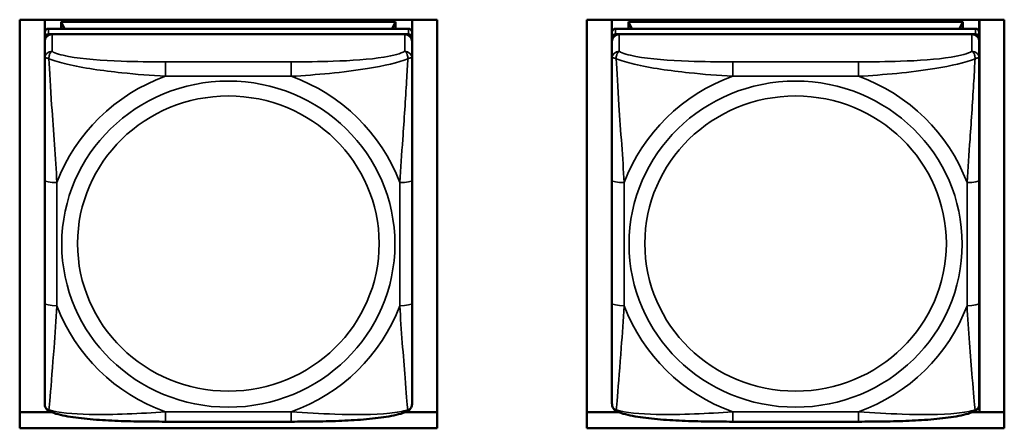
# Model space of a CAD drawing. Header units: inches. Extents: x 1.9 to 64.4, y 1.6 to 69.2.
# Tile 250 of 256: x 43.6 to 45.2, y 62.6 to 63.3. Entities that reach past the tile are written whole.
import ezdxf

# ---------------------------------------------------------------- set-up
doc = ezdxf.new("R2010")
doc.units = ezdxf.units.IN
doc.header["$MEASUREMENT"] = 0
doc.layers.add('Visible (ANSI)', color=7, linetype='Continuous', lineweight=50)
doc.layers.add('Visible Narrow (ANSI)', color=7, linetype='Continuous', lineweight=35)

msp = doc.modelspace()

# ---------------------------------------------------------------- linework, layer by layer
at = {"layer": 'Visible (ANSI)'}
for p, q in [((43.5893, 62.618), (43.5893, 63.2743)), ((43.5893, 63.2743), (44.2603, 63.2743)), ((43.6296, 63.2541), (43.6296, 63.2743)), ((44.2201, 63.2743), (44.2201, 63.2541)), ((44.2603, 63.2743), (44.2603, 62.618)), ((44.5013, 62.618), (44.5013, 63.2743)), ((44.5013, 63.2743), (45.1723, 63.2743)), ((44.5416, 63.2541), (44.5416, 63.2743)), ((45.1321, 63.2743), (45.1321, 63.2541)), ((45.1326, 62.644), (45.1326, 63.2743)), ((45.1723, 63.2743), (45.1723, 62.618)), ((44.2142, 63.2599), (43.6355, 63.2599)), ((43.6561, 63.2708), (44.1935, 63.2708)), ((43.6613, 63.2599), (43.6561, 63.2708)), ((43.6561, 63.2599), (43.6561, 63.2708)), ((44.1935, 63.2708), (44.1884, 63.2599)), ((44.1935, 63.2708), (44.1935, 63.2599)), ((45.1262, 63.2599), (44.5475, 63.2599)), ((44.5681, 63.2708), (45.1055, 63.2708)), ((44.5733, 63.2599), (44.5681, 63.2708)), ((44.5681, 63.2599), (44.5681, 63.2708)), ((45.1055, 63.2708), (45.1004, 63.2599)), ((45.1055, 63.2708), (45.1055, 63.2599)), ((43.6296, 63.2541), (43.6296, 63.2451)), ((43.6296, 63.2394), (43.6296, 63.2451)), ((43.6355, 63.2509), (44.2142, 63.2509)), ((44.2083, 63.2509), (43.6414, 63.2509)), ((44.2201, 63.2451), (44.2201, 63.2541)), ((44.2201, 63.2451), (44.2201, 63.2394)), ((44.5416, 63.2541), (44.5416, 63.2451)), ((44.5416, 63.2394), (44.5416, 63.2451)), ((44.5475, 63.2509), (45.1262, 63.2509)), ((45.1203, 63.2509), (44.5534, 63.2509)), ((45.1321, 63.2451), (45.1321, 63.2541)), ((45.1321, 63.2451), (45.1321, 63.2394)), ((43.6296, 63.2394), (43.6296, 63.2121)), ((44.2201, 63.2121), (44.2201, 63.2394)), ((44.5416, 63.2394), (44.5416, 63.2121)), ((45.1321, 63.2121), (45.1321, 63.2394)), ((43.6296, 63.0168), (43.6296, 62.819)), ((44.2201, 62.819), (44.2201, 63.0168)), ((44.5416, 63.0168), (44.5416, 62.819)), ((45.1321, 62.819), (45.1321, 63.0168)), ((43.5893, 62.644), (43.6402, 62.644)), ((44.2095, 62.644), (44.2603, 62.644)), ((44.5013, 62.644), (44.5522, 62.644)), ((45.1215, 62.644), (45.1723, 62.644)), ((44.026, 62.6286), (43.8237, 62.6286)), ((44.938, 62.6286), (44.7357, 62.6286)), ((44.2603, 62.618), (43.5893, 62.618)), ((45.1723, 62.618), (44.5013, 62.618))]:
    msp.add_line(p, q, dxfattribs=at)
for centre, major_axis, start_param, end_param in [((43.6355, 63.2541), (-0.00591, 0), 4.712389, 6.283185), ((44.2142, 63.2541), (0.00591, 0), 0, 1.570796), ((44.5475, 63.2541), (-0.00591, 0), 4.712389, 6.283185), ((45.1262, 63.2541), (0.00591, 0), 0, 1.570796), ((43.6355, 63.2451), (-0.00591, 0), 4.712389, 6.283185), ((43.6414, 63.2394), (-0.0118, 0), 4.712389, 6.283185), ((44.2083, 63.2394), (0.0118, 0), 0, 1.570796), ((44.2142, 63.2451), (0.00591, 0), 0, 1.570796), ((44.5475, 63.2451), (-0.00591, 0), 4.712389, 6.283185), ((44.5534, 63.2394), (-0.0118, 0), 4.712389, 6.283185), ((45.1203, 63.2394), (0.0118, 0), 0, 1.570796), ((45.1262, 63.2451), (0.00591, 0), 0, 1.570796)]:
    msp.add_ellipse(centre, major_axis=major_axis, ratio=0.978148, start_param=start_param, end_param=end_param, dxfattribs=at)
for points, knots in [([(43.6296, 63.2121), (43.6296, 63.2027), (43.6296, 63.1872), (43.6296, 63.1699), (43.6296, 63.1432), (43.6296, 63.1129), (43.6296, 63.0835), (43.6296, 63.0611), (43.6296, 63.0387), (43.6296, 63.0168)], [-0.7968224, -0.7968224, -0.7968224, -0.7968224, -0.6514613, -0.6514613, -0.6514613, -0.427691, -0.427691, -0.427691, -0.2569517, -0.2569517, -0.2569517, -0.2569517]), ([(44.2201, 63.0168), (44.2201, 63.04), (44.2201, 63.0636), (44.2201, 63.0873), (44.2201, 63.1184), (44.2201, 63.1507), (44.2201, 63.1779), (44.2201, 63.1919), (44.2201, 63.2041), (44.2201, 63.2121)], [0.2569537, 0.2569537, 0.2569537, 0.2569537, 0.4371919, 0.4371919, 0.4371919, 0.6739428, 0.6739428, 0.6739428, 0.7963818, 0.7963818, 0.7963818, 0.7963818]), ([(44.5416, 63.2121), (44.5416, 63.2027), (44.5416, 63.1872), (44.5416, 63.1699), (44.5416, 63.1432), (44.5416, 63.1129), (44.5416, 63.0835), (44.5416, 63.0611), (44.5416, 63.0387), (44.5416, 63.0168)], [-0.7968224, -0.7968224, -0.7968224, -0.7968224, -0.6514613, -0.6514613, -0.6514613, -0.427691, -0.427691, -0.427691, -0.2569517, -0.2569517, -0.2569517, -0.2569517]), ([(45.1321, 63.0168), (45.1321, 63.04), (45.1321, 63.0636), (45.1321, 63.0873), (45.1321, 63.1184), (45.1321, 63.1507), (45.1321, 63.1779), (45.1321, 63.1919), (45.1321, 63.2041), (45.1321, 63.2121)], [0.2569537, 0.2569537, 0.2569537, 0.2569537, 0.4371919, 0.4371919, 0.4371919, 0.6739428, 0.6739428, 0.6739428, 0.7963818, 0.7963818, 0.7963818, 0.7963818]), ([(43.6296, 62.819), (43.6296, 62.7958), (43.6296, 62.7725), (43.6296, 62.7505), (43.6296, 62.7215), (43.6296, 62.6935), (43.6296, 62.6752), (43.6296, 62.6657), (43.6296, 62.6591), (43.6296, 62.6576)], [0.2569537, 0.2569537, 0.2569537, 0.2569537, 0.4371919, 0.4371919, 0.4371919, 0.6739428, 0.6739428, 0.6739428, 0.7963818, 0.7963818, 0.7963818, 0.7963818]), ([(44.2201, 62.6576), (44.2201, 62.6594), (44.2201, 62.6683), (44.2201, 62.6807), (44.2201, 62.6999), (44.2201, 62.7265), (44.2201, 62.7541), (44.2201, 62.7751), (44.2201, 62.797), (44.2201, 62.819)], [-0.7968224, -0.7968224, -0.7968224, -0.7968224, -0.6514613, -0.6514613, -0.6514613, -0.427691, -0.427691, -0.427691, -0.2569517, -0.2569517, -0.2569517, -0.2569517]), ([(44.5416, 62.819), (44.5416, 62.7958), (44.5416, 62.7725), (44.5416, 62.7505), (44.5416, 62.7215), (44.5416, 62.6935), (44.5416, 62.6752), (44.5416, 62.6657), (44.5416, 62.6591), (44.5416, 62.6576)], [0.2569537, 0.2569537, 0.2569537, 0.2569537, 0.4371919, 0.4371919, 0.4371919, 0.6739428, 0.6739428, 0.6739428, 0.7963818, 0.7963818, 0.7963818, 0.7963818]), ([(45.1321, 62.6576), (45.1321, 62.6594), (45.1321, 62.6683), (45.1321, 62.6807), (45.1321, 62.6999), (45.1321, 62.7265), (45.1321, 62.7541), (45.1321, 62.7751), (45.1321, 62.797), (45.1321, 62.819)], [-0.7968224, -0.7968224, -0.7968224, -0.7968224, -0.6514613, -0.6514613, -0.6514613, -0.427691, -0.427691, -0.427691, -0.2569517, -0.2569517, -0.2569517, -0.2569517]), ([(43.6374, 62.6451), (43.6364, 62.6456), (43.6353, 62.6462), (43.6333, 62.6479), (43.6325, 62.6488), (43.6312, 62.6508), (43.6307, 62.6518), (43.63, 62.6536), (43.6298, 62.6545), (43.6296, 62.6561), (43.6296, 62.6569), (43.6296, 62.6576)], [0.02323629, 0.02323629, 0.02323629, 0.02323629, 0.02924311, 0.02924311, 0.03524993, 0.03524993, 0.04125676, 0.04125676, 0.04726358, 0.04726358, 0.0532704, 0.0532704, 0.0532704, 0.0532704]), ([(44.2122, 62.6451), (44.2133, 62.6456), (44.2144, 62.6462), (44.2163, 62.6479), (44.2172, 62.6488), (44.2185, 62.6508), (44.219, 62.6518), (44.2196, 62.6536), (44.2198, 62.6545), (44.2201, 62.6561), (44.2201, 62.6569), (44.2201, 62.6576)], [0.02323629, 0.02323629, 0.02323629, 0.02323629, 0.02924311, 0.02924311, 0.03524993, 0.03524993, 0.04125676, 0.04125676, 0.04726358, 0.04726358, 0.0532704, 0.0532704, 0.0532704, 0.0532704]), ([(44.5494, 62.6451), (44.5484, 62.6456), (44.5473, 62.6462), (44.5453, 62.6479), (44.5445, 62.6488), (44.5432, 62.6508), (44.5427, 62.6518), (44.542, 62.6536), (44.5418, 62.6545), (44.5416, 62.6561), (44.5416, 62.6569), (44.5416, 62.6576)], [0.02323629, 0.02323629, 0.02323629, 0.02323629, 0.02924311, 0.02924311, 0.03524993, 0.03524993, 0.04125676, 0.04125676, 0.04726358, 0.04726358, 0.0532704, 0.0532704, 0.0532704, 0.0532704]), ([(45.1242, 62.6451), (45.1253, 62.6456), (45.1264, 62.6462), (45.1283, 62.6479), (45.1292, 62.6488), (45.1305, 62.6508), (45.131, 62.6518), (45.1316, 62.6536), (45.1318, 62.6545), (45.1321, 62.6561), (45.1321, 62.6569), (45.1321, 62.6576)], [0.02323629, 0.02323629, 0.02323629, 0.02323629, 0.02924311, 0.02924311, 0.03524993, 0.03524993, 0.04125676, 0.04125676, 0.04726358, 0.04726358, 0.0532704, 0.0532704, 0.0532704, 0.0532704]), ([(43.8237, 62.6286), (43.8102, 62.6286), (43.7966, 62.6287), (43.7694, 62.6291), (43.7558, 62.6295), (43.729, 62.6306), (43.7157, 62.6314), (43.69, 62.6337), (43.6778, 62.6352), (43.6556, 62.6391), (43.646, 62.6413), (43.6374, 62.6451)], [0.2569517, 0.2569517, 0.2569517, 0.2569517, 0.3593672, 0.3593672, 0.4617826, 0.4617826, 0.564198, 0.564198, 0.6666135, 0.6666135, 0.7690289, 0.7690289, 0.7690289, 0.7690289]), ([(44.2122, 62.6451), (44.2037, 62.6413), (44.1941, 62.6391), (44.1719, 62.6352), (44.1597, 62.6337), (44.134, 62.6314), (44.1207, 62.6306), (44.0939, 62.6295), (44.0803, 62.6291), (44.0531, 62.6287), (44.0395, 62.6286), (44.026, 62.6286)], [-0.7686599, -0.7686599, -0.7686599, -0.7686599, -0.6663187, -0.6663187, -0.5639775, -0.5639775, -0.4616362, -0.4616362, -0.359295, -0.359295, -0.2569537, -0.2569537, -0.2569537, -0.2569537]), ([(44.7357, 62.6286), (44.7222, 62.6286), (44.7086, 62.6287), (44.6814, 62.6291), (44.6678, 62.6295), (44.641, 62.6306), (44.6277, 62.6314), (44.602, 62.6337), (44.5898, 62.6352), (44.5676, 62.6391), (44.558, 62.6413), (44.5494, 62.6451)], [0.2569517, 0.2569517, 0.2569517, 0.2569517, 0.3593672, 0.3593672, 0.4617826, 0.4617826, 0.564198, 0.564198, 0.6666135, 0.6666135, 0.7690289, 0.7690289, 0.7690289, 0.7690289]), ([(45.1242, 62.6451), (45.1157, 62.6413), (45.1061, 62.6391), (45.0839, 62.6352), (45.0717, 62.6337), (45.046, 62.6314), (45.0327, 62.6306), (45.0059, 62.6295), (44.9923, 62.6291), (44.9651, 62.6287), (44.9515, 62.6286), (44.938, 62.6286)], [-0.7686599, -0.7686599, -0.7686599, -0.7686599, -0.6663187, -0.6663187, -0.5639775, -0.5639775, -0.4616362, -0.4616362, -0.359295, -0.359295, -0.2569537, -0.2569537, -0.2569537, -0.2569537])]:
    msp.add_open_spline(points, degree=3, knots=knots, dxfattribs=at)
at = {"layer": 'Visible Narrow (ANSI)'}
for p, q in [((43.6355, 63.2509), (43.6355, 63.2599)), ((44.2142, 63.2599), (44.2142, 63.2509)), ((44.5475, 63.2509), (44.5475, 63.2599)), ((45.1262, 63.2599), (45.1262, 63.2509)), ((43.6414, 63.2236), (43.6414, 63.2509)), ((44.2083, 63.2509), (44.2083, 63.2236)), ((44.5534, 63.2236), (44.5534, 63.2509)), ((45.1203, 63.2509), (45.1203, 63.2236)), ((43.8237, 63.2067), (43.8237, 63.1834)), ((44.026, 63.2067), (43.8237, 63.2067)), ((44.026, 63.2067), (44.026, 63.1834)), ((44.7357, 63.2067), (44.7357, 63.1834)), ((44.938, 63.2067), (44.7357, 63.2067)), ((44.938, 63.2067), (44.938, 63.1834)), ((43.8237, 63.1834), (44.026, 63.1834)), ((44.7357, 63.1834), (44.938, 63.1834)), ((43.6492, 62.8149), (43.6492, 63.0127)), ((44.2004, 63.0127), (44.2004, 62.8149)), ((44.5612, 62.8149), (44.5612, 63.0127)), ((45.1124, 63.0127), (45.1124, 62.8149)), ((44.026, 62.6442), (43.8237, 62.6442)), ((43.8237, 62.6286), (43.8237, 62.6442)), ((44.026, 62.6286), (44.026, 62.6442)), ((44.938, 62.6442), (44.7357, 62.6442)), ((44.7357, 62.6286), (44.7357, 62.6442)), ((44.938, 62.6286), (44.938, 62.6442))]:
    msp.add_line(p, q, dxfattribs=at)
for centre, major_axis, ratio, start_param, end_param in [((43.6414, 63.2121), (-0.0118, 0), 0.978148, 4.712389, 6.283185), ((44.2083, 63.2121), (0.0118, 0), 0.978148, 0, 1.570796), ((44.5534, 63.2121), (-0.0118, 0), 0.978148, 4.712389, 6.283185), ((45.1203, 63.2121), (0.0118, 0), 0.978148, 0, 1.570796), ((43.9248, 62.9138), (-0.2936, 0), 0.978148, 5.064156, 5.931419), ((43.9248, 62.9138), (0.2936, 0), 0.978148, 0.351767, 1.21903), ((44.8368, 62.9138), (-0.2936, 0), 0.978148, 5.064156, 5.931419), ((44.8368, 62.9138), (0.2936, 0), 0.978148, 0.351767, 1.21903), ((43.6492, 63.0168), (-0.0197, 0), 0.207912, 0, 1.570796), ((44.2004, 63.0168), (0.0197, 0), 0.207912, 4.712389, 6.283185), ((44.5612, 63.0168), (-0.0197, 0), 0.207912, 0, 1.570796), ((45.1124, 63.0168), (0.0197, 0), 0.207912, 4.712389, 6.283185), ((43.6492, 62.819), (-0.0197, 0), 0.207912, 0, 1.570796), ((43.9248, 62.9138), (-0.2936, 0), 0.978148, 0.351767, 1.21903), ((43.9248, 62.9138), (0.2936, 0), 0.978148, 5.064156, 5.931419), ((44.2004, 62.819), (0.0197, 0), 0.207912, 4.712389, 6.283185), ((44.5612, 62.819), (-0.0197, 0), 0.207912, 0, 1.570796), ((44.8368, 62.9138), (-0.2936, 0), 0.978148, 0.351767, 1.21903), ((44.8368, 62.9138), (0.2936, 0), 0.978148, 5.064156, 5.931419), ((45.1124, 62.819), (0.0197, 0), 0.207912, 4.712389, 6.283185)]:
    msp.add_ellipse(centre, major_axis=major_axis, ratio=ratio, start_param=start_param, end_param=end_param, dxfattribs=at)
for centre, major_axis in [((43.9248, 62.9138), (-0.2678, 0)), ((44.8368, 62.9138), (-0.2678, 0)), ((43.9248, 62.9147), (-0.2424, 0)), ((44.8368, 62.9147), (-0.2424, 0))]:
    msp.add_ellipse(centre, major_axis=major_axis, ratio=0.978148, dxfattribs=at)
for points, knots in [([(43.6296, 63.2121), (43.6296, 63.2123), (43.6296, 63.2125), (43.6299, 63.2128), (43.6301, 63.2129), (43.6304, 63.213), (43.6306, 63.213), (43.6309, 63.2131), (43.6311, 63.2131), (43.6315, 63.2131), (43.6318, 63.213), (43.6327, 63.2129), (43.6334, 63.2127), (43.6348, 63.2123), (43.6356, 63.212), (43.6364, 63.2117)], [-0.0532704, -0.0532704, -0.0532704, -0.0532704, -0.04377373, -0.04377373, -0.03521335, -0.03521335, -0.02986312, -0.02986312, -0.02651922, -0.02651922, -0.01983142, -0.01983142, -0.00913095, -0.00913095, 0.00023197, 0.00023197, 0.00023197, 0.00023197]), ([(43.6364, 63.2117), (43.6364, 63.2128), (43.6364, 63.2139), (43.6367, 63.216), (43.6369, 63.217), (43.6373, 63.2184), (43.6375, 63.219), (43.6378, 63.2197), (43.638, 63.2199), (43.6383, 63.2205), (43.6385, 63.2209), (43.6391, 63.2217), (43.6395, 63.2222), (43.6403, 63.223), (43.6408, 63.2233), (43.6414, 63.2236)], [-0.00023197, -0.00023197, -0.00023197, -0.00023197, 0.00913095, 0.00913095, 0.01983142, 0.01983142, 0.02651922, 0.02651922, 0.02986312, 0.02986312, 0.03521335, 0.03521335, 0.04377373, 0.04377373, 0.0532704, 0.0532704, 0.0532704, 0.0532704]), ([(43.6364, 63.2117), (43.6441, 63.2085), (43.6541, 63.2054), (43.6911, 63.1967), (43.7228, 63.1923), (43.7771, 63.1866), (43.8003, 63.1847), (43.8237, 63.1834)], [-0.7478145, -0.7478145, -0.7478145, -0.7478145, -0.6493253, -0.6493253, -0.427691, -0.427691, -0.2569537, -0.2569537, -0.2569537, -0.2569537]), ([(43.6492, 63.0127), (43.6469, 63.0523), (43.6436, 63.0943), (43.6389, 63.1646), (43.6373, 63.1923), (43.6364, 63.2117)], [0.2569517, 0.2569517, 0.2569517, 0.2569517, 0.5559983, 0.5559983, 0.7482818, 0.7482818, 0.7482818, 0.7482818]), ([(43.8237, 63.2067), (43.8, 63.2067), (43.776, 63.2069), (43.7527, 63.2077), (43.722, 63.2088), (43.6911, 63.211), (43.6679, 63.2153), (43.6558, 63.2176), (43.6462, 63.2204), (43.6414, 63.2236)], [0.2569537, 0.2569537, 0.2569537, 0.2569537, 0.4371919, 0.4371919, 0.4371919, 0.6739428, 0.6739428, 0.6739428, 0.7963818, 0.7963818, 0.7963818, 0.7963818]), ([(44.2083, 63.2236), (44.2026, 63.2198), (44.1901, 63.2166), (44.1749, 63.2141), (44.1514, 63.2104), (44.1223, 63.2085), (44.0932, 63.2076), (44.071, 63.2069), (44.0484, 63.2067), (44.026, 63.2067)], [-0.7968224, -0.7968224, -0.7968224, -0.7968224, -0.6514613, -0.6514613, -0.6514613, -0.427691, -0.427691, -0.427691, -0.2569517, -0.2569517, -0.2569517, -0.2569517]), ([(44.026, 63.1834), (44.0665, 63.1857), (44.1088, 63.1895), (44.1745, 63.2001), (44.1989, 63.2055), (44.2133, 63.2117)], [0.2569517, 0.2569517, 0.2569517, 0.2569517, 0.5559983, 0.5559983, 0.7482818, 0.7482818, 0.7482818, 0.7482818]), ([(44.2133, 63.2117), (44.2128, 63.2015), (44.2121, 63.1893), (44.2096, 63.1468), (44.2074, 63.1135), (44.2035, 63.0585), (44.2018, 63.0355), (44.2004, 63.0127)], [-0.7478145, -0.7478145, -0.7478145, -0.7478145, -0.6493253, -0.6493253, -0.427691, -0.427691, -0.2569537, -0.2569537, -0.2569537, -0.2569537]), ([(44.2083, 63.2236), (44.2088, 63.2233), (44.2093, 63.223), (44.2102, 63.2222), (44.2106, 63.2217), (44.2112, 63.2209), (44.2114, 63.2205), (44.2117, 63.2199), (44.2118, 63.2197), (44.2122, 63.219), (44.2124, 63.2184), (44.2128, 63.217), (44.213, 63.216), (44.2132, 63.2139), (44.2133, 63.2128), (44.2133, 63.2117)], [-0.0532704, -0.0532704, -0.0532704, -0.0532704, -0.04377373, -0.04377373, -0.03521335, -0.03521335, -0.02986312, -0.02986312, -0.02651922, -0.02651922, -0.01983142, -0.01983142, -0.00913095, -0.00913095, 0.00023197, 0.00023197, 0.00023197, 0.00023197]), ([(44.2133, 63.2117), (44.2141, 63.212), (44.2149, 63.2123), (44.2163, 63.2127), (44.217, 63.2129), (44.2179, 63.213), (44.2182, 63.2131), (44.2186, 63.2131), (44.2187, 63.2131), (44.2191, 63.213), (44.2192, 63.213), (44.2196, 63.2129), (44.2198, 63.2128), (44.22, 63.2125), (44.2201, 63.2123), (44.2201, 63.2121)], [-0.00023197, -0.00023197, -0.00023197, -0.00023197, 0.00913095, 0.00913095, 0.01983142, 0.01983142, 0.02651922, 0.02651922, 0.02986312, 0.02986312, 0.03521335, 0.03521335, 0.04377373, 0.04377373, 0.0532704, 0.0532704, 0.0532704, 0.0532704]), ([(44.5416, 63.2121), (44.5416, 63.2123), (44.5416, 63.2125), (44.5419, 63.2128), (44.5421, 63.2129), (44.5424, 63.213), (44.5426, 63.213), (44.5429, 63.2131), (44.5431, 63.2131), (44.5435, 63.2131), (44.5438, 63.213), (44.5447, 63.2129), (44.5454, 63.2127), (44.5468, 63.2123), (44.5476, 63.212), (44.5484, 63.2117)], [-0.0532704, -0.0532704, -0.0532704, -0.0532704, -0.04377373, -0.04377373, -0.03521335, -0.03521335, -0.02986312, -0.02986312, -0.02651922, -0.02651922, -0.01983142, -0.01983142, -0.00913095, -0.00913095, 0.00023197, 0.00023197, 0.00023197, 0.00023197]), ([(44.5484, 63.2117), (44.5484, 63.2128), (44.5484, 63.2139), (44.5487, 63.216), (44.5489, 63.217), (44.5493, 63.2184), (44.5495, 63.219), (44.5498, 63.2197), (44.55, 63.2199), (44.5503, 63.2205), (44.5505, 63.2209), (44.5511, 63.2217), (44.5515, 63.2222), (44.5523, 63.223), (44.5528, 63.2233), (44.5534, 63.2236)], [-0.00023197, -0.00023197, -0.00023197, -0.00023197, 0.00913095, 0.00913095, 0.01983142, 0.01983142, 0.02651922, 0.02651922, 0.02986312, 0.02986312, 0.03521335, 0.03521335, 0.04377373, 0.04377373, 0.0532704, 0.0532704, 0.0532704, 0.0532704]), ([(44.5484, 63.2117), (44.5561, 63.2085), (44.5661, 63.2054), (44.6031, 63.1967), (44.6348, 63.1923), (44.6891, 63.1866), (44.7123, 63.1847), (44.7357, 63.1834)], [-0.7478145, -0.7478145, -0.7478145, -0.7478145, -0.6493253, -0.6493253, -0.427691, -0.427691, -0.2569537, -0.2569537, -0.2569537, -0.2569537]), ([(44.5612, 63.0127), (44.5589, 63.0523), (44.5556, 63.0943), (44.5509, 63.1646), (44.5493, 63.1923), (44.5484, 63.2117)], [0.2569517, 0.2569517, 0.2569517, 0.2569517, 0.5559983, 0.5559983, 0.7482818, 0.7482818, 0.7482818, 0.7482818]), ([(44.7357, 63.2067), (44.712, 63.2067), (44.688, 63.2069), (44.6647, 63.2077), (44.634, 63.2088), (44.6031, 63.211), (44.5799, 63.2153), (44.5678, 63.2176), (44.5582, 63.2204), (44.5534, 63.2236)], [0.2569537, 0.2569537, 0.2569537, 0.2569537, 0.4371919, 0.4371919, 0.4371919, 0.6739428, 0.6739428, 0.6739428, 0.7963818, 0.7963818, 0.7963818, 0.7963818]), ([(45.1203, 63.2236), (45.1146, 63.2198), (45.1021, 63.2166), (45.0869, 63.2141), (45.0634, 63.2104), (45.0343, 63.2085), (45.0052, 63.2076), (44.983, 63.2069), (44.9604, 63.2067), (44.938, 63.2067)], [-0.7968224, -0.7968224, -0.7968224, -0.7968224, -0.6514613, -0.6514613, -0.6514613, -0.427691, -0.427691, -0.427691, -0.2569517, -0.2569517, -0.2569517, -0.2569517]), ([(44.938, 63.1834), (44.9785, 63.1857), (45.0208, 63.1895), (45.0865, 63.2001), (45.1109, 63.2055), (45.1253, 63.2117)], [0.2569517, 0.2569517, 0.2569517, 0.2569517, 0.5559983, 0.5559983, 0.7482818, 0.7482818, 0.7482818, 0.7482818]), ([(45.1253, 63.2117), (45.1248, 63.2015), (45.1241, 63.1893), (45.1216, 63.1468), (45.1194, 63.1135), (45.1155, 63.0585), (45.1138, 63.0355), (45.1124, 63.0127)], [-0.7478145, -0.7478145, -0.7478145, -0.7478145, -0.6493253, -0.6493253, -0.427691, -0.427691, -0.2569537, -0.2569537, -0.2569537, -0.2569537]), ([(45.1203, 63.2236), (45.1208, 63.2233), (45.1213, 63.223), (45.1222, 63.2222), (45.1226, 63.2217), (45.1232, 63.2209), (45.1234, 63.2205), (45.1237, 63.2199), (45.1238, 63.2197), (45.1242, 63.219), (45.1244, 63.2184), (45.1248, 63.217), (45.125, 63.216), (45.1252, 63.2139), (45.1253, 63.2128), (45.1253, 63.2117)], [-0.0532704, -0.0532704, -0.0532704, -0.0532704, -0.04377373, -0.04377373, -0.03521335, -0.03521335, -0.02986312, -0.02986312, -0.02651922, -0.02651922, -0.01983142, -0.01983142, -0.00913095, -0.00913095, 0.00023197, 0.00023197, 0.00023197, 0.00023197]), ([(45.1253, 63.2117), (45.1261, 63.212), (45.1269, 63.2123), (45.1283, 63.2127), (45.129, 63.2129), (45.1299, 63.213), (45.1302, 63.2131), (45.1306, 63.2131), (45.1307, 63.2131), (45.1311, 63.213), (45.1312, 63.213), (45.1316, 63.2129), (45.1318, 63.2128), (45.132, 63.2125), (45.1321, 63.2123), (45.1321, 63.2121)], [-0.00023197, -0.00023197, -0.00023197, -0.00023197, 0.00913095, 0.00913095, 0.01983142, 0.01983142, 0.02651922, 0.02651922, 0.02986312, 0.02986312, 0.03521335, 0.03521335, 0.04377373, 0.04377373, 0.0532704, 0.0532704, 0.0532704, 0.0532704]), ([(43.6364, 62.6475), (43.6369, 62.6523), (43.6376, 62.6596), (43.64, 62.6895), (43.6423, 62.7184), (43.6462, 62.7695), (43.6478, 62.7919), (43.6492, 62.8149)], [-0.7478145, -0.7478145, -0.7478145, -0.7478145, -0.6493253, -0.6493253, -0.427691, -0.427691, -0.2569537, -0.2569537, -0.2569537, -0.2569537]), ([(44.2004, 62.8149), (44.2028, 62.7752), (44.2061, 62.7344), (44.2107, 62.6762), (44.2123, 62.6562), (44.2133, 62.6475)], [0.2569517, 0.2569517, 0.2569517, 0.2569517, 0.5559983, 0.5559983, 0.7482818, 0.7482818, 0.7482818, 0.7482818]), ([(44.5484, 62.6475), (44.5489, 62.6523), (44.5496, 62.6596), (44.552, 62.6895), (44.5543, 62.7184), (44.5582, 62.7695), (44.5598, 62.7919), (44.5612, 62.8149)], [-0.7478145, -0.7478145, -0.7478145, -0.7478145, -0.6493253, -0.6493253, -0.427691, -0.427691, -0.2569537, -0.2569537, -0.2569537, -0.2569537]), ([(45.1124, 62.8149), (45.1148, 62.7752), (45.1181, 62.7344), (45.1227, 62.6762), (45.1243, 62.6562), (45.1253, 62.6475)], [0.2569517, 0.2569517, 0.2569517, 0.2569517, 0.5559983, 0.5559983, 0.7482818, 0.7482818, 0.7482818, 0.7482818]), ([(43.6364, 62.6475), (43.6356, 62.6478), (43.6348, 62.6481), (43.6334, 62.649), (43.6327, 62.6496), (43.6318, 62.6506), (43.6315, 62.651), (43.6311, 62.6516), (43.6309, 62.6518), (43.6306, 62.6524), (43.6304, 62.6528), (43.6301, 62.6538), (43.6299, 62.6545), (43.6296, 62.6559), (43.6296, 62.6567), (43.6296, 62.6576)], [-0.00023197, -0.00023197, -0.00023197, -0.00023197, 0.00913095, 0.00913095, 0.01983142, 0.01983142, 0.02651922, 0.02651922, 0.02986312, 0.02986312, 0.03521335, 0.03521335, 0.04377373, 0.04377373, 0.0532704, 0.0532704, 0.0532704, 0.0532704]), ([(44.2201, 62.6576), (44.2201, 62.6567), (44.22, 62.6559), (44.2198, 62.6545), (44.2196, 62.6538), (44.2192, 62.6528), (44.2191, 62.6524), (44.2187, 62.6518), (44.2186, 62.6516), (44.2182, 62.651), (44.2179, 62.6506), (44.217, 62.6496), (44.2163, 62.649), (44.2149, 62.6481), (44.2141, 62.6478), (44.2133, 62.6475)], [-0.0532704, -0.0532704, -0.0532704, -0.0532704, -0.04377373, -0.04377373, -0.03521335, -0.03521335, -0.02986312, -0.02986312, -0.02651922, -0.02651922, -0.01983142, -0.01983142, -0.00913095, -0.00913095, 0.00023197, 0.00023197, 0.00023197, 0.00023197]), ([(44.5484, 62.6475), (44.5476, 62.6478), (44.5468, 62.6481), (44.5454, 62.649), (44.5447, 62.6496), (44.5438, 62.6506), (44.5435, 62.651), (44.5431, 62.6516), (44.5429, 62.6518), (44.5426, 62.6524), (44.5424, 62.6528), (44.5421, 62.6538), (44.5419, 62.6545), (44.5416, 62.6559), (44.5416, 62.6567), (44.5416, 62.6576)], [-0.00023197, -0.00023197, -0.00023197, -0.00023197, 0.00913095, 0.00913095, 0.01983142, 0.01983142, 0.02651922, 0.02651922, 0.02986312, 0.02986312, 0.03521335, 0.03521335, 0.04377373, 0.04377373, 0.0532704, 0.0532704, 0.0532704, 0.0532704]), ([(45.1321, 62.6576), (45.1321, 62.6567), (45.132, 62.6559), (45.1318, 62.6545), (45.1316, 62.6538), (45.1312, 62.6528), (45.1311, 62.6524), (45.1307, 62.6518), (45.1306, 62.6516), (45.1302, 62.651), (45.1299, 62.6506), (45.129, 62.6496), (45.1283, 62.649), (45.1269, 62.6481), (45.1261, 62.6478), (45.1253, 62.6475)], [-0.0532704, -0.0532704, -0.0532704, -0.0532704, -0.04377373, -0.04377373, -0.03521335, -0.03521335, -0.02986312, -0.02986312, -0.02651922, -0.02651922, -0.01983142, -0.01983142, -0.00913095, -0.00913095, 0.00023197, 0.00023197, 0.00023197, 0.00023197]), ([(43.6374, 62.6451), (43.6373, 62.6452), (43.6372, 62.6452), (43.6369, 62.6455), (43.6367, 62.6458), (43.6364, 62.6465), (43.6364, 62.6469), (43.6364, 62.6475)], [-0.02323629, -0.02323629, -0.02323629, -0.02323629, -0.01983142, -0.01983142, -0.00913095, -0.00913095, 0.00023197, 0.00023197, 0.00023197, 0.00023197]), ([(43.8237, 62.6442), (43.7832, 62.6419), (43.7408, 62.6392), (43.6752, 62.6408), (43.6508, 62.643), (43.6364, 62.6475)], [0.2569517, 0.2569517, 0.2569517, 0.2569517, 0.5559983, 0.5559983, 0.7482818, 0.7482818, 0.7482818, 0.7482818]), ([(44.2133, 62.6475), (44.2056, 62.6453), (44.1956, 62.6434), (44.1586, 62.6396), (44.1268, 62.6396), (44.0726, 62.6415), (44.0494, 62.6428), (44.026, 62.6442)], [-0.7478145, -0.7478145, -0.7478145, -0.7478145, -0.6493253, -0.6493253, -0.427691, -0.427691, -0.2569537, -0.2569537, -0.2569537, -0.2569537]), ([(44.2133, 62.6475), (44.2133, 62.6469), (44.2132, 62.6465), (44.213, 62.6458), (44.2128, 62.6455), (44.2124, 62.6452), (44.2123, 62.6452), (44.2122, 62.6451)], [-0.00023197, -0.00023197, -0.00023197, -0.00023197, 0.00913095, 0.00913095, 0.01983142, 0.01983142, 0.02323629, 0.02323629, 0.02323629, 0.02323629]), ([(44.5494, 62.6451), (44.5493, 62.6452), (44.5492, 62.6452), (44.5489, 62.6455), (44.5487, 62.6458), (44.5484, 62.6465), (44.5484, 62.6469), (44.5484, 62.6475)], [-0.02323629, -0.02323629, -0.02323629, -0.02323629, -0.01983142, -0.01983142, -0.00913095, -0.00913095, 0.00023197, 0.00023197, 0.00023197, 0.00023197]), ([(44.7357, 62.6442), (44.6952, 62.6419), (44.6528, 62.6392), (44.5872, 62.6408), (44.5628, 62.643), (44.5484, 62.6475)], [0.2569517, 0.2569517, 0.2569517, 0.2569517, 0.5559983, 0.5559983, 0.7482818, 0.7482818, 0.7482818, 0.7482818]), ([(45.1253, 62.6475), (45.1176, 62.6453), (45.1076, 62.6434), (45.0706, 62.6396), (45.0388, 62.6396), (44.9846, 62.6415), (44.9614, 62.6428), (44.938, 62.6442)], [-0.7478145, -0.7478145, -0.7478145, -0.7478145, -0.6493253, -0.6493253, -0.427691, -0.427691, -0.2569537, -0.2569537, -0.2569537, -0.2569537]), ([(45.1253, 62.6475), (45.1253, 62.6469), (45.1252, 62.6465), (45.125, 62.6458), (45.1248, 62.6455), (45.1244, 62.6452), (45.1243, 62.6452), (45.1242, 62.6451)], [-0.00023197, -0.00023197, -0.00023197, -0.00023197, 0.00913095, 0.00913095, 0.01983142, 0.01983142, 0.02323629, 0.02323629, 0.02323629, 0.02323629])]:
    msp.add_open_spline(points, degree=3, knots=knots, dxfattribs=at)

doc.saveas('drawing.dxf')
